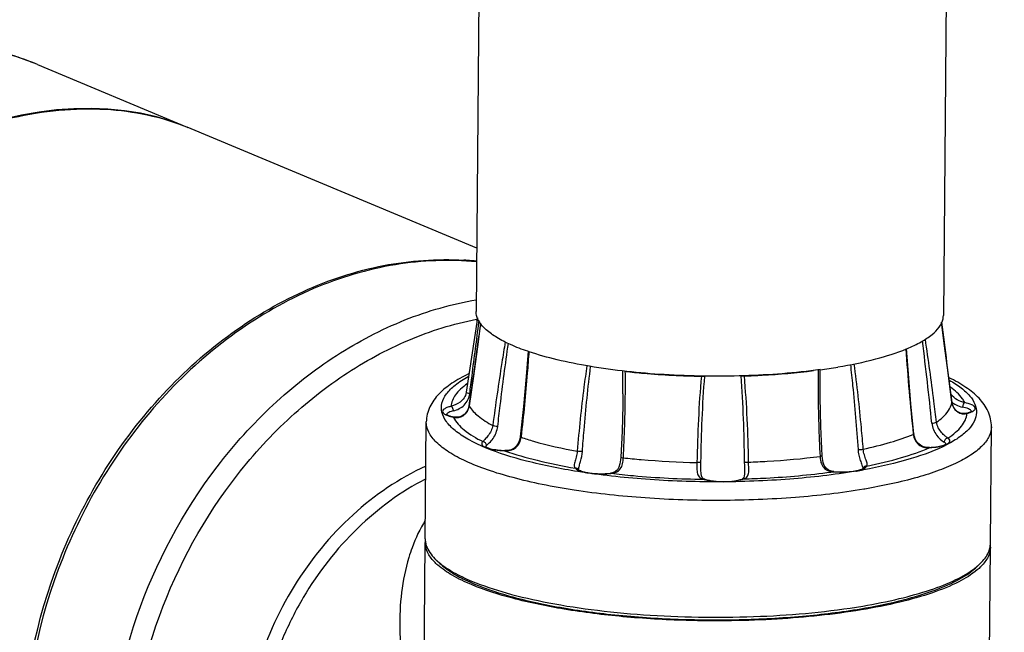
# Model space of a CAD drawing. Header units: millimetres. Extents: x 12 to 2508, y 25 to 1770.
# Tile 51 of 56: x 2192 to 2322, y 1287 to 1368. Entities that reach past the tile are written whole.
import ezdxf

# ---------------------------------------------------------------- set-up
doc = ezdxf.new("R2010")
doc.units = ezdxf.units.MM
for name, color, linetype in [('ARM2_ABL98', 7, 'Continuous'), ('COVER_M_PBL92', 7, 'Continuous'), ('FLANGE_J3_PBL108', 7, 'Continuous'), ('FLANGE_J4_PBL99', 7, 'Continuous'), ('HOLDER_M_PBL93', 7, 'Continuous'), ('HOLDER_S_PBL103', 7, 'Continuous'), ('MODULE_M_ABL91', 7, 'Continuous'), ('MODULE_S_ABL102', 7, 'Continuous'), ('new_view_8_VBL72', 7, 'Continuous'), ('PIPE2_PBL100', 7, 'Continuous')]:
    doc.layers.add(name, color=color, linetype=linetype)

# ---------------------------------------------------------------- blocks, each defined once
blk = doc.blocks.new('COVER_M_PBL92', base_point=(3020.35, 1937.25))
at = {"layer": 'COVER_M_PBL92', "color": 7}
blk.add_line((3042.96, 1989.06), (3062.82, 1980.75), dxfattribs=at)
blk.add_ellipse((3030.15, 1931.55), major_axis=(40.55, 44.19), ratio=0.660707, start_param=0.235353, end_param=3.372099, dxfattribs=at)
blk.add_open_spline([(3042.96, 1989.06), (3040.75, 1989.99), (3036.12, 1991.44), (3026.38, 1992.64), (3013.68, 1990.8), (2999.51, 1983.75), (2991.51, 1976.48), (2987.95, 1972.34)], degree=3, knots=[0, 0, 0, 0, 0.117403, 0.235789, 0.478098, 0.732691, 1, 1, 1, 1], dxfattribs=at)
at = {"layer": 'COVER_M_PBL92', "color": 2}
blk.add_open_spline([(3042.96, 1989.06), (3039.6, 1990.47), (3032.31, 1992.32), (3024.8, 1992.04), (3021.1, 1991.42)], degree=3, knots=[0, 0, 0, 0, 0.493081, 1, 1, 1, 1], dxfattribs=at)
blk = doc.blocks.new('HOLDER_M_PBL93', base_point=(3040.76, 1910.6))
at = {"layer": 'HOLDER_M_PBL93', "color": 7}
for p, q in [((3062.82, 1980.75), (3062.93, 1980.71)), ((3101.25, 1964.67), (3062.82, 1980.75))]:
    blk.add_line(p, q, dxfattribs=at)
for centre, radius, start, end in [((3097.03, 1923.58), 39.6, 84.8765, 86.3685), ((3097.06, 1923.87), 39.31, 83.8645, 84.8758)]:
    blk.add_arc(centre, radius, start, end, dxfattribs=at)
for points, knots in [([(2981.73, 1923.34), (2982.75, 1927.69), (2985.87, 1936.48), (2995.49, 1953.22), (3009.47, 1967.68), (3026.19, 1977.8), (3039.11, 1982.44), (3051.58, 1983.75), (3059.41, 1982.16), (3062.82, 1980.75)], [0, 0, 0, 0, 0.122291, 0.253252, 0.526603, 0.660631, 0.78591, 0.899046, 1, 1, 1, 1]), ([(3041, 1898.55), (3041.07, 1906.94), (3044.5, 1923.84), (3055.64, 1942.06), (3067.8, 1953.21), (3077.91, 1959.27), (3088.63, 1962.79), (3095.99, 1963.32), (3099.54, 1963.09)], [0, 0, 0, 0, 0.261606, 0.52432, 0.651308, 0.773023, 0.889029, 1, 1, 1, 1])]:
    blk.add_open_spline(points, degree=3, knots=knots, dxfattribs=at)
blk = doc.blocks.new('MODULE_M_ABL91', base_point=(3040.76, 1910.6))
at = {"layer": 'COVER_M_PBL92'}
blk.add_blockref('COVER_M_PBL92', (3020.35, 1937.25), dxfattribs=at)
at = {"layer": 'HOLDER_M_PBL93'}
blk.add_blockref('HOLDER_M_PBL93', (3040.76, 1910.6), dxfattribs=at)
blk = doc.blocks.new('FLANGE_J4_PBL99', base_point=(3131.99, 1935.41))
at = {"layer": 'FLANGE_J4_PBL99', "color": 7}
for p, q in [((3101.34, 1955.46), (3099.86, 1945.58)), ((3101.34, 1955.46), (3101.25, 1954.92)), ((3146.82, 1948.24), (3146.82, 1948.45)), ((3099.86, 1945.58), (3099.85, 1945.52)), ((3099.85, 1945.52), (3099.85, 1945.52)), ((3120.65, 1945.36), (3120.65, 1945.35)), ((3164.17, 1945.34), (3164.16, 1945.36)), ((3164.17, 1945.34), (3164.17, 1945.34)), ((3094.42, 1926.12), (3094.56, 1941.62)), ((3098.23, 1942.28), (3098.23, 1942.28)), ((3166.19, 1942.77), (3166.19, 1942.77)), ((3169.42, 1925.47), (3169.55, 1940.98)), ((3114.73, 1935.31), (3114.73, 1935.32)), ((3130.99, 1935.55), (3130.99, 1935.55)), ((3119, 1934.82), (3119, 1934.82)), ((3131.52, 1934.02), (3131.52, 1934.02)), ((3136.79, 1934.92), (3136.79, 1934.92)), ((3148.63, 1935.04), (3148.63, 1935.04)), ((3096.37, 1922.84), (3095.89, 1923.28)), ((3167.42, 1922.23), (3167.9, 1922.67))]:
    blk.add_line(p, q, dxfattribs=at)
at = {"layer": 'FLANGE_J4_PBL99', "color": 2}
for p, q in [((3101.54, 1954.88), (3101.57, 1955.07)), ((3146.82, 1948.45), (3146.83, 1948.58)), ((3164.31, 1944.22), (3164.31, 1944.21)), ((3100.24, 1943.76), (3100.25, 1943.74)), ((3100.25, 1943.74), (3100.25, 1943.76)), ((3098.13, 1942.27), (3098.23, 1942.28)), ((3166.19, 1942.77), (3166.31, 1942.77)), ((3107.14, 1939.65), (3107.14, 1939.59)), ((3107.14, 1939.65), (3107.14, 1939.59)), ((3159.19, 1940.03), (3159.19, 1939.97)), ((3159.19, 1940.03), (3159.19, 1939.97)), ((3104.96, 1937.81), (3104.98, 1937.83)), ((3161.35, 1938.24), (3161.38, 1938.22)), ((3161.36, 1938.22), (3161.38, 1938.22)), ((3161.36, 1938.22), (3161.38, 1938.22)), ((3151.54, 1935.08), (3151.65, 1935.1)), ((3152.54, 1935.28), (3152.51, 1935.27)), ((3152.57, 1935.27), (3152.54, 1935.26)), ((3119.06, 1934.81), (3119, 1934.82)), ((3131.52, 1934.02), (3131.38, 1934.02)), ((3148.25, 1934.98), (3148.36, 1934.99)), ((3148.63, 1935.04), (3148.59, 1935.02)), ((3152.74, 1932.72), (3152.62, 1932.7))]:
    blk.add_line(p, q, dxfattribs=at)
at = {"layer": 'FLANGE_J4_PBL99', "color": 7}
for points in [[(3101.77, 1954.72), (3101.35, 1951.59), (3100.81, 1947.72), (3100.24, 1943.76)], [(3164.31, 1944.22), (3163.8, 1948.15), (3163.3, 1952.02), (3162.94, 1954.86)], [(3108.06, 1951), (3107.81, 1947.65), (3107.45, 1943.67), (3107.02, 1939.66)], [(3159.27, 1940.03), (3158.88, 1944.01), (3158.53, 1948.01), (3158.28, 1951.36)], [(3147.08, 1937.13), (3146.92, 1941.03), (3146.83, 1944.87), (3146.82, 1948.24)], [(3120.65, 1945.35), (3120.63, 1943.83), (3120.54, 1940.39), (3120.38, 1936.95)], [(3166.19, 1942.77), (3165.87, 1942.73), (3165.43, 1942.8), (3165.02, 1943), (3164.67, 1943.35), (3164.4, 1943.83), (3164.31, 1944.22)], [(3100.24, 1943.76), (3100.18, 1943.46), (3099.97, 1943.02), (3099.68, 1942.67), (3099.33, 1942.42), (3098.94, 1942.28), (3098.53, 1942.24), (3098.23, 1942.28)], [(3107.02, 1939.66), (3106.97, 1939.35), (3106.8, 1938.87), (3106.55, 1938.46), (3106.21, 1938.15), (3105.81, 1937.94), (3105.35, 1937.84), (3104.98, 1937.83)], [(3161.35, 1938.24), (3161, 1938.25), (3160.52, 1938.34), (3160.12, 1938.53), (3159.77, 1938.83), (3159.5, 1939.24), (3159.33, 1939.71), (3159.27, 1940.03)], [(3120.38, 1936.95), (3120.35, 1936.59), (3120.26, 1936.06), (3120.13, 1935.62), (3119.94, 1935.29), (3119.66, 1935.03), (3119.29, 1934.88), (3119, 1934.82)], [(3148.63, 1935.04), (3148.32, 1935.09), (3147.92, 1935.24), (3147.61, 1935.49), (3147.38, 1935.83), (3147.22, 1936.26), (3147.12, 1936.77), (3147.08, 1937.13)], [(3131.52, 1934.02), (3131.36, 1934.08), (3131.19, 1934.23), (3131.09, 1934.45), (3131.02, 1934.77), (3131, 1935.23), (3130.99, 1935.55)], [(3136.79, 1934.92), (3136.79, 1934.75), (3136.75, 1934.43), (3136.69, 1934.23), (3136.58, 1934.1), (3136.46, 1934.04)]]:
    blk.add_lwpolyline(points, dxfattribs=at)
at = {"layer": 'FLANGE_J4_PBL99', "color": 2}
for centre, radius, start, end in [((2250.29, 2067.93), 858.99, 351.68881, 352.42575), ((5354.08, 2231.34), 2208.52, 187.19171, 187.47025), ((2712.65, 1895.81), 451.31, 5.8051, 7.2024), ((3441.76, 1970.3), 284.2, 183.8296, 186.1162), ((2948.63, 1946.88), 172.03, 359.4925, 0.5011), ((3157.93, 1937.66), 10.57, 54.1944, 54.4663), ((3165.95, 1946.08), 2.45, 227.6662, 229.8137), ((3165.99, 1946.14), 2.52, 229.8365, 235.7804), ((3165.96, 1945.18), 2.42, 291.4393, 294.1081), ((3166.64, 1942.94), 0.279, 23.8073, 26.1956), ((3166.65, 1942.94), 0.265, 21.6977, 23.8042), ((3166.66, 1942.95), 0.257, 20.4318, 21.6926), ((3098.09, 1944.48), 2.13, 243.7545, 245.38), ((3097.48, 1942.52), 0.258, 156.4753, 158.9088), ((3101.2, 1943.8), 3.43, 206.4899, 207.2401), ((3098.59, 1944.09), 1.88, 255.8308, 258.5854), ((3098.58, 1944.04), 1.83, 258.5774, 263.4173), ((3165.88, 1944.19), 1.49, 278.0552, 286.6485), ((3163.83, 1942.96), 2.49, 354.9997, 355.6757), ((3113.03, 1963.67), 27.58, 247.1409, 247.3852), ((3161.13, 1941.05), 2.84, 268.8007, 274.3009), ((3161.12, 1941.31), 3.09, 274.2323, 274.7692), ((3115.48, 1936.83), 1.78, 240.9894, 243.5301), ((3138.66, 2011.58), 77.57, 279.646, 280.313), ((3151.63, 1937.45), 2.25, 293.0657, 294.4276), ((3151.71, 1937.27), 2.05, 294.4343, 295.3736), ((3117.96, 1944.59), 9.85, 276.0908, 276.4197), ((3132.74, 1938.53), 4.72, 253.1729, 254.7288), ((3135.47, 1937.3), 3.45, 287.2813, 289.9498), ((3136.29, 2022.75), 88.59, 277.8321, 277.9812), ((3148.77, 1938.09), 3.07, 263.0394, 266.5342), ((3149.62, 1946.03), 11.05, 264.665, 264.8746)]:
    blk.add_arc(centre, radius, start, end, dxfattribs=at)
at = {"layer": 'FLANGE_J4_PBL99', "color": 7}
for centre, radius, start, end in [((3097.18, 1926.09), 2.76, 179.5514, 189.4839), ((3097.28, 1926.11), 2.86, 189.4642, 191.9054), ((3166.52, 1925.53), 2.9, 344.5146, 349.5802), ((3166.66, 1925.5), 2.76, 349.5791, 359.4651), ((3101.68, 1929.45), 8.45, 226.806, 230.5711), ((3102.31, 1930.2), 9.43, 230.5129, 231.0318), ((3161.41, 1929.94), 9.75, 307.3316, 307.9375)]:
    blk.add_arc(centre, radius, start, end, dxfattribs=at)
at = {"layer": 'FLANGE_J4_PBL99', "color": 2}
for points, knots in [([(3100.32, 1945.37), (3100.43, 1946.17), (3100.83, 1949.34), (3101.24, 1952.51), (3101.54, 1954.89)], [0, 0, 0, 0, 0.251399, 1, 1, 1, 1]), ([(3105.04, 1952.25), (3104.88, 1951.34), (3104.28, 1947.65), (3103.75, 1943.95), (3103.38, 1941.16)], [0, 0, 0, 0, 0.24854, 1, 1, 1, 1]), ([(3162.28, 1941.59), (3162.16, 1942.52), (3161.71, 1946.19), (3161.2, 1949.86), (3160.79, 1952.6)], [0, 0, 0, 0, 0.251492, 1, 1, 1, 1]), ([(3104.04, 1941.03), (3104.15, 1941.96), (3104.58, 1945.63), (3105.06, 1949.31), (3105.46, 1952.05)], [0, 0, 0, 0, 0.251136, 1, 1, 1, 1]), ([(3108.17, 1950.96), (3108.11, 1950.01), (3107.83, 1946.24), (3107.46, 1942.47), (3107.14, 1939.65)], [0, 0, 0, 0, 0.250812, 1, 1, 1, 1]), ([(3115.87, 1949.07), (3115.73, 1948.13), (3115.21, 1944.36), (3114.82, 1940.58), (3114.59, 1937.74)], [0, 0, 0, 0, 0.249382, 1, 1, 1, 1]), ([(3115.27, 1937.71), (3115.34, 1938.65), (3115.64, 1942.42), (3116.02, 1946.19), (3116.37, 1949)], [0, 0, 0, 0, 0.25054, 1, 1, 1, 1]), ([(3120.71, 1936.86), (3120.86, 1939.72), (3120.99, 1943.55), (3120.98, 1947.38), (3120.97, 1948.34)], [0, 0, 0, 0, 0.749661, 1, 1, 1, 1]), ([(3146.56, 1948.52), (3146.55, 1947.57), (3146.54, 1943.74), (3146.66, 1939.92), (3146.81, 1937.05)], [0, 0, 0, 0, 0.250437, 1, 1, 1, 1]), ([(3150.84, 1949.24), (3150.94, 1948.31), (3151.35, 1944.56), (3151.66, 1940.8), (3151.85, 1937.98)], [0, 0, 0, 0, 0.249288, 1, 1, 1, 1]), ([(3152.54, 1938.02), (3152.47, 1938.97), (3152.14, 1942.74), (3151.73, 1946.51), (3151.34, 1949.33)], [0, 0, 0, 0, 0.250747, 1, 1, 1, 1]), ([(3102.32, 1938.25), (3101.55, 1938.58), (3100.18, 1939.23), (3098.44, 1940.36), (3097.22, 1941.55), (3096.55, 1942.83), (3096.55, 1944.2), (3097.23, 1945.47), (3098.46, 1946.65), (3099.51, 1947.31), (3100.11, 1947.64)], [0, 0, 0, 0, 0.179663, 0.328564, 0.448671, 0.546387, 0.635042, 0.732355, 0.851827, 1, 1, 1, 1]), ([(3163.96, 1947.17), (3164.51, 1946.86), (3165.49, 1946.25), (3166.67, 1945.18), (3167.42, 1944.05), (3167.66, 1942.86), (3167.34, 1941.67), (3166.53, 1940.57), (3165.28, 1939.53), (3164.26, 1938.93), (3163.69, 1938.63)], [0, 0, 0, 0, 0.159938, 0.292002, 0.400706, 0.495614, 0.591346, 0.702159, 0.837011, 1, 1, 1, 1]), ([(3099.98, 1946.7), (3099.67, 1946.48), (3099.11, 1946.02), (3098.26, 1945.09), (3097.87, 1944.23), (3097.83, 1943.69)], [0, 0, 0, 0, 0.303343, 0.565921, 1, 1, 1, 1]), ([(3100.32, 1945.37), (3100.23, 1945.39), (3100.08, 1945.43), (3099.92, 1945.49), (3099.88, 1945.54)], [0, 0, 0, 0, 0.606292, 1, 1, 1, 1]), ([(3166.01, 1944.19), (3165.92, 1944.37), (3165.43, 1945.17), (3164.71, 1945.8), (3164.11, 1946.22)], [0, 0, 0, 0, 0.216247, 1, 1, 1, 1]), ([(3099.85, 1945.52), (3099.81, 1945.27), (3099.61, 1944.79), (3098.93, 1944.1), (3098.26, 1943.82), (3097.83, 1943.69)], [0, 0, 0, 0, 0.260776, 0.529002, 1, 1, 1, 1]), ([(3098.17, 1943.1), (3098.69, 1943.23), (3099.47, 1943.62), (3100.12, 1944.54), (3100.29, 1945.09), (3100.32, 1945.37)], [0, 0, 0, 0, 0.485544, 0.745458, 1, 1, 1, 1]), ([(3166.01, 1944.19), (3165.67, 1944.27), (3164.97, 1944.51), (3164.37, 1945.01), (3164.17, 1945.34)], [0, 0, 0, 0, 0.476112, 1, 1, 1, 1]), ([(3097.83, 1943.69), (3097.65, 1943.64), (3097.34, 1943.55), (3096.96, 1943.37), (3096.72, 1943.16), (3096.72, 1942.96), (3096.75, 1942.9)], [0, 0, 0, 0, 0.377275, 0.659838, 0.850938, 1, 1, 1, 1]), ([(3098.17, 1943.1), (3097.95, 1943.05), (3097.62, 1942.96), (3097.29, 1942.75), (3097.24, 1942.62)], [0, 0, 0, 0, 0.624024, 1, 1, 1, 1]), ([(3098.17, 1943.1), (3098.17, 1943.17), (3098.14, 1943.39), (3097.99, 1943.64), (3097.83, 1943.69)], [0, 0, 0, 0, 0.279548, 1, 1, 1, 1]), ([(3098.37, 1942.22), (3098.57, 1942.2), (3099.01, 1942.22), (3099.82, 1942.62), (3100.18, 1943.29), (3100.25, 1943.74)], [0, 0, 0, 0, 0.23134, 0.484017, 1, 1, 1, 1]), ([(3100.25, 1943.74), (3100.56, 1943.23), (3101.54, 1942.24), (3102.7, 1941.52), (3103.38, 1941.16)], [0, 0, 0, 0, 0.435449, 1, 1, 1, 1]), ([(3162.28, 1941.59), (3162.55, 1941.79), (3163.43, 1942.47), (3164.17, 1943.44), (3164.31, 1944.21)], [0, 0, 0, 0, 0.302529, 1, 1, 1, 1]), ([(3164.31, 1944.21), (3164.37, 1943.76), (3164.72, 1943.11), (3165.49, 1942.72), (3165.91, 1942.69), (3166.09, 1942.72)], [0, 0, 0, 0, 0.527094, 0.777938, 1, 1, 1, 1]), ([(3164.58, 1944.06), (3164.67, 1944), (3165.02, 1943.79), (3165.42, 1943.66), (3165.71, 1943.6)], [0, 0, 0, 0, 0.265316, 1, 1, 1, 1]), ([(3166.01, 1944.19), (3165.92, 1944.15), (3165.77, 1943.95), (3165.72, 1943.73), (3165.71, 1943.6)], [0, 0, 0, 0, 0.440029, 1, 1, 1, 1]), ([(3166.89, 1943.06), (3166.86, 1943.12), (3166.74, 1943.24), (3166.35, 1943.45), (3165.98, 1943.54), (3165.71, 1943.6)], [0, 0, 0, 0, 0.156327, 0.374621, 1, 1, 1, 1]), ([(3167.39, 1943.56), (3167.35, 1943.63), (3167.21, 1943.77), (3166.76, 1944.01), (3166.33, 1944.12), (3166.01, 1944.19)], [0, 0, 0, 0, 0.156328, 0.374623, 1, 1, 1, 1]), ([(3166.31, 1942.77), (3166.36, 1942.78), (3166.54, 1942.82), (3166.72, 1942.88), (3166.84, 1942.93)], [0, 0, 0, 0, 0.271579, 1, 1, 1, 1]), ([(3166.95, 1942.97), (3167.03, 1943.01), (3167.18, 1943.09), (3167.35, 1943.23), (3167.43, 1943.4), (3167.41, 1943.51), (3167.39, 1943.56)], [0, 0, 0, 0, 0.344502, 0.607898, 0.810042, 1, 1, 1, 1]), ([(3152.62, 1932.7), (3149.61, 1932.19), (3143.29, 1931.46), (3133.59, 1931.09), (3123.79, 1931.4), (3115.88, 1932.24), (3110.05, 1933.27), (3106.2, 1934.16), (3102.81, 1935.17), (3099.94, 1936.29), (3097.64, 1937.49), (3095.94, 1938.77), (3094.83, 1940.13), (3094.55, 1941.16), (3094.56, 1941.62)], [0, 0, 0, 0, 0.14936, 0.311277, 0.475005, 0.629633, 0.700345, 0.765129, 0.823039, 0.873343, 0.915618, 0.949926, 0.977205, 1, 1, 1, 1]), ([(3096.75, 1942.9), (3096.77, 1942.87), (3096.87, 1942.73), (3097.03, 1942.63), (3097.15, 1942.57)], [0, 0, 0, 0, 0.195982, 1, 1, 1, 1]), ([(3097.21, 1942.55), (3097.27, 1942.52), (3097.57, 1942.4), (3097.88, 1942.32), (3098.13, 1942.27)], [0, 0, 0, 0, 0.213932, 1, 1, 1, 1]), ([(3098.15, 1942.23), (3098.48, 1941.58), (3099.71, 1940.31), (3101.19, 1939.46), (3102.07, 1939.02)], [0, 0, 0, 0, 0.424673, 1, 1, 1, 1]), ([(3163.75, 1939.47), (3164.12, 1939.71), (3164.78, 1940.19), (3165.59, 1941), (3166.12, 1941.85), (3166.28, 1942.45), (3166.31, 1942.74)], [0, 0, 0, 0, 0.307694, 0.570998, 0.797362, 1, 1, 1, 1]), ([(3103.38, 1941.16), (3103.31, 1940.65), (3102.95, 1939.98), (3102.39, 1939.36), (3102.15, 1939.12), (3102.07, 1939.02)], [0, 0, 0, 0, 0.605956, 0.851359, 1, 1, 1, 1]), ([(3102.54, 1938.49), (3102.67, 1938.6), (3103, 1938.88), (3103.64, 1939.65), (3103.97, 1940.46), (3104.04, 1941.03)], [0, 0, 0, 0, 0.169398, 0.426257, 1, 1, 1, 1]), ([(3104.04, 1941.03), (3103.91, 1941.03), (3103.69, 1941.06), (3103.47, 1941.11), (3103.38, 1941.16)], [0, 0, 0, 0, 0.556992, 1, 1, 1, 1]), ([(3169.55, 1940.98), (3169.55, 1940.56), (3169.31, 1939.63), (3168.37, 1938.4), (3166.92, 1937.24), (3164.96, 1936.15), (3162.52, 1935.13), (3158.43, 1933.82), (3155.09, 1933.12), (3152.74, 1932.72)], [0, 0, 0, 0, 0.064585, 0.140049, 0.233053, 0.346449, 0.480867, 0.635664, 1, 1, 1, 1]), ([(3161.64, 1941.45), (3161.77, 1941.46), (3161.98, 1941.49), (3162.2, 1941.54), (3162.28, 1941.59)], [0, 0, 0, 0, 0.581101, 1, 1, 1, 1]), ([(3161.64, 1941.45), (3161.7, 1940.88), (3162.12, 1939.88), (3162.9, 1939.18), (3163.29, 1938.94)], [0, 0, 0, 0, 0.557972, 1, 1, 1, 1]), ([(3163.75, 1939.47), (3163.64, 1939.57), (3163.35, 1939.79), (3162.72, 1940.39), (3162.34, 1941.08), (3162.28, 1941.59)], [0, 0, 0, 0, 0.164555, 0.414728, 1, 1, 1, 1]), ([(3102.07, 1939.02), (3102.01, 1938.97), (3101.91, 1938.87), (3101.91, 1938.63), (3102.08, 1938.44), (3102.24, 1938.35), (3102.33, 1938.3)], [0, 0, 0, 0, 0.237894, 0.430614, 0.667411, 1, 1, 1, 1]), ([(3102.54, 1938.49), (3102.54, 1938.62), (3102.44, 1938.88), (3102.2, 1939.01), (3102.07, 1939.02)], [0, 0, 0, 0, 0.500892, 1, 1, 1, 1]), ([(3104.96, 1937.81), (3105.22, 1937.79), (3105.75, 1937.82), (3106.49, 1938.16), (3106.97, 1938.81), (3107.11, 1939.33), (3107.14, 1939.59)], [0, 0, 0, 0, 0.249969, 0.499898, 0.749467, 1, 1, 1, 1]), ([(3107.02, 1939.66), (3107.02, 1939.65), (3107.07, 1939.61), (3107.11, 1939.6), (3107.14, 1939.59)], [0, 0, 0, 0, 0.321742, 1, 1, 1, 1]), ([(3107.14, 1939.59), (3107.69, 1939.4), (3110.13, 1938.65), (3112.64, 1938.09), (3114.59, 1937.74)], [0, 0, 0, 0, 0.226769, 1, 1, 1, 1]), ([(3152.54, 1938.02), (3153.76, 1938.28), (3156.01, 1938.83), (3158.2, 1939.57), (3159.19, 1939.97)], [0, 0, 0, 0, 0.537152, 1, 1, 1, 1]), ([(3159.27, 1940.03), (3159.27, 1940.03), (3159.26, 1939.99), (3159.22, 1939.98), (3159.19, 1939.97)], [0, 0, 0, 0, 0.146544, 1, 1, 1, 1]), ([(3159.19, 1939.97), (3159.24, 1939.51), (3159.54, 1938.79), (3160.37, 1938.29), (3160.84, 1938.22), (3161.07, 1938.22)], [0, 0, 0, 0, 0.497032, 0.749673, 1, 1, 1, 1]), ([(3163.75, 1939.47), (3163.63, 1939.46), (3163.39, 1939.32), (3163.29, 1939.07), (3163.29, 1938.94)], [0, 0, 0, 0, 0.492128, 1, 1, 1, 1]), ([(3163.79, 1938.75), (3163.86, 1938.8), (3163.99, 1938.89), (3164.11, 1939.21), (3163.88, 1939.39), (3163.75, 1939.47)], [0, 0, 0, 0, 0.285317, 0.494458, 1, 1, 1, 1]), ([(3102.33, 1938.3), (3102.35, 1938.29), (3102.45, 1938.25), (3102.54, 1938.21), (3102.62, 1938.18)], [0, 0, 0, 0, 0.232943, 1, 1, 1, 1]), ([(3102.54, 1938.49), (3102.53, 1938.48), (3102.48, 1938.44), (3102.44, 1938.38), (3102.42, 1938.34)], [0, 0, 0, 0, 0.283244, 1, 1, 1, 1]), ([(3114.66, 1935.04), (3112.37, 1935.41), (3108.23, 1936.22), (3104.18, 1937.48), (3102.42, 1938.21)], [0, 0, 0, 0, 0.548266, 1, 1, 1, 1]), ([(3102.62, 1938.18), (3102.95, 1938.06), (3103.73, 1937.9), (3104.53, 1937.83), (3104.96, 1937.81)], [0, 0, 0, 0, 0.448415, 1, 1, 1, 1]), ([(3104.96, 1937.81), (3106.37, 1937.31), (3109.48, 1936.41), (3112.64, 1935.77), (3114.35, 1935.48)], [0, 0, 0, 0, 0.463965, 1, 1, 1, 1]), ([(3114.59, 1937.74), (3114.56, 1937.48), (3114.47, 1936.98), (3114.29, 1936.41), (3114.2, 1936.02), (3114.19, 1935.79), (3114.23, 1935.6), (3114.31, 1935.52), (3114.35, 1935.48)], [0, 0, 0, 0, 0.335461, 0.641052, 0.762706, 0.857794, 0.932287, 1, 1, 1, 1]), ([(3115.27, 1937.71), (3115.17, 1937.69), (3114.94, 1937.7), (3114.71, 1937.72), (3114.59, 1937.74)], [0, 0, 0, 0, 0.454745, 1, 1, 1, 1]), ([(3114.77, 1935.35), (3114.79, 1935.5), (3114.88, 1935.85), (3115.1, 1936.62), (3115.24, 1937.26), (3115.27, 1937.71)], [0, 0, 0, 0, 0.19328, 0.444738, 1, 1, 1, 1]), ([(3151.85, 1937.98), (3151.96, 1937.96), (3152.19, 1937.97), (3152.42, 1937.99), (3152.54, 1938.02)], [0, 0, 0, 0, 0.478287, 1, 1, 1, 1]), ([(3151.85, 1937.98), (3151.86, 1937.72), (3151.94, 1937.23), (3152.14, 1936.54), (3152.35, 1935.96), (3152.49, 1935.61), (3152.51, 1935.47)], [0, 0, 0, 0, 0.289979, 0.575857, 0.827341, 1, 1, 1, 1]), ([(3153, 1935.77), (3153.06, 1935.84), (3153.08, 1936.04), (3153.01, 1936.3), (3152.88, 1936.7), (3152.67, 1937.26), (3152.56, 1937.76), (3152.54, 1938.02)], [0, 0, 0, 0, 0.127704, 0.225255, 0.350959, 0.662635, 1, 1, 1, 1]), ([(3163.69, 1938.63), (3162.17, 1937.84), (3158.5, 1936.51), (3154.71, 1935.65), (3152.57, 1935.27)], [0, 0, 0, 0, 0.440723, 1, 1, 1, 1]), ([(3153, 1935.77), (3154.55, 1936.08), (3157.38, 1936.74), (3160.14, 1937.69), (3161.36, 1938.22)], [0, 0, 0, 0, 0.544012, 1, 1, 1, 1]), ([(3161.38, 1938.22), (3161.75, 1938.24), (3162.43, 1938.31), (3163.1, 1938.46), (3163.39, 1938.56)], [0, 0, 0, 0, 0.553551, 1, 1, 1, 1]), ([(3163.47, 1938.79), (3163.46, 1938.8), (3163.41, 1938.86), (3163.34, 1938.91), (3163.29, 1938.94)], [0, 0, 0, 0, 0.21934, 1, 1, 1, 1]), ([(3163.39, 1938.56), (3163.43, 1938.58), (3163.57, 1938.63), (3163.7, 1938.69), (3163.79, 1938.75)], [0, 0, 0, 0, 0.280603, 1, 1, 1, 1]), ([(3119.06, 1934.81), (3119.3, 1934.82), (3119.78, 1934.91), (3120.37, 1935.38), (3120.64, 1936.09), (3120.69, 1936.6), (3120.71, 1936.86)], [0, 0, 0, 0, 0.247169, 0.482258, 0.732903, 1, 1, 1, 1]), ([(3120.38, 1936.95), (3120.38, 1936.94), (3120.42, 1936.91), (3120.52, 1936.89), (3120.63, 1936.87), (3120.71, 1936.86)], [0, 0, 0, 0, 0.092985, 0.297919, 1, 1, 1, 1]), ([(3120.71, 1936.86), (3121.5, 1936.77), (3124.75, 1936.46), (3128.01, 1936.29), (3130.48, 1936.24)], [0, 0, 0, 0, 0.24378, 1, 1, 1, 1]), ([(3137.33, 1936.29), (3138.15, 1936.32), (3141.31, 1936.46), (3144.48, 1936.75), (3146.81, 1937.05)], [0, 0, 0, 0, 0.258249, 1, 1, 1, 1]), ([(3147.08, 1937.13), (3147.08, 1937.12), (3147.05, 1937.1), (3146.97, 1937.08), (3146.88, 1937.06), (3146.81, 1937.05)], [0, 0, 0, 0, 0.09657, 0.298881, 1, 1, 1, 1]), ([(3146.81, 1937.05), (3146.82, 1936.84), (3146.87, 1936.41), (3147.08, 1935.81), (3147.49, 1935.33), (3147.87, 1935.16), (3148.06, 1935.11)], [0, 0, 0, 0, 0.261574, 0.515361, 0.756783, 1, 1, 1, 1]), ([(3114.35, 1935.48), (3114.36, 1935.46), (3114.44, 1935.38), (3114.54, 1935.32), (3114.62, 1935.27)], [0, 0, 0, 0, 0.213773, 1, 1, 1, 1]), ([(3151.54, 1935.08), (3148.64, 1934.6), (3142.56, 1933.9), (3133.24, 1933.56), (3123.83, 1933.88), (3117.64, 1934.57), (3114.66, 1935.04)], [0, 0, 0, 0, 0.23767, 0.49535, 0.755411, 1, 1, 1, 1]), ([(3114.69, 1935.24), (3114.91, 1935.12), (3115.47, 1934.95), (3116.05, 1934.86), (3116.37, 1934.82)], [0, 0, 0, 0, 0.433458, 1, 1, 1, 1]), ([(3130.48, 1936.24), (3130.48, 1935.97), (3130.46, 1935.48), (3130.5, 1934.87), (3130.66, 1934.47), (3130.92, 1934.18), (3131.19, 1934.06), (3131.38, 1934.02)], [0, 0, 0, 0, 0.297474, 0.564808, 0.678823, 0.78422, 1, 1, 1, 1]), ([(3131.01, 1936.29), (3131, 1936.27), (3130.93, 1936.26), (3130.83, 1936.24), (3130.67, 1936.23), (3130.55, 1936.23), (3130.48, 1936.24)], [0, 0, 0, 0, 0.103742, 0.325848, 0.639671, 1, 1, 1, 1]), ([(3136.64, 1934.06), (3136.81, 1934.1), (3137.15, 1934.27), (3137.37, 1934.85), (3137.36, 1935.53), (3137.33, 1936.02), (3137.33, 1936.29)], [0, 0, 0, 0, 0.201307, 0.414866, 0.691094, 1, 1, 1, 1]), ([(3136.75, 1936.33), (3136.76, 1936.21), (3136.77, 1935.74), (3136.79, 1935.27), (3136.79, 1934.92)], [0, 0, 0, 0, 0.252961, 1, 1, 1, 1]), ([(3136.75, 1936.33), (3136.77, 1936.32), (3136.85, 1936.31), (3137.03, 1936.28), (3137.2, 1936.28), (3137.33, 1936.29)], [0, 0, 0, 0, 0.128276, 0.360604, 1, 1, 1, 1]), ([(3148.63, 1935.02), (3149.16, 1934.97), (3150.19, 1934.95), (3151.21, 1935.05), (3151.69, 1935.14)], [0, 0, 0, 0, 0.520618, 1, 1, 1, 1]), ([(3151.69, 1935.14), (3151.77, 1935.16), (3152.05, 1935.22), (3152.32, 1935.3), (3152.51, 1935.38)], [0, 0, 0, 0, 0.28117, 1, 1, 1, 1]), ([(3153, 1935.77), (3152.9, 1935.77), (3152.7, 1935.72), (3152.56, 1935.55), (3152.53, 1935.46)], [0, 0, 0, 0, 0.505803, 1, 1, 1, 1]), ([(3152.59, 1935.42), (3152.64, 1935.44), (3152.8, 1935.53), (3152.95, 1935.65), (3153, 1935.77)], [0, 0, 0, 0, 0.317409, 1, 1, 1, 1]), ([(3116.37, 1934.82), (3116.59, 1934.79), (3117.46, 1934.72), (3118.34, 1934.73), (3119, 1934.8)], [0, 0, 0, 0, 0.246095, 1, 1, 1, 1]), ([(3119.06, 1934.81), (3120.05, 1934.69), (3124.14, 1934.26), (3128.26, 1934.06), (3131.38, 1934.02)], [0, 0, 0, 0, 0.242449, 1, 1, 1, 1]), ([(3131.5, 1933.98), (3131.93, 1933.87), (3132.87, 1933.72), (3133.82, 1933.69), (3134.33, 1933.7)], [0, 0, 0, 0, 0.464745, 1, 1, 1, 1]), ([(3134.33, 1933.7), (3134.73, 1933.72), (3135.46, 1933.77), (3136.17, 1933.91), (3136.49, 1934.01)], [0, 0, 0, 0, 0.546625, 1, 1, 1, 1]), ([(3136.64, 1934.06), (3137.65, 1934.09), (3141.52, 1934.24), (3145.4, 1934.59), (3148.25, 1934.98)], [0, 0, 0, 0, 0.259197, 1, 1, 1, 1])]:
    blk.add_open_spline(points, degree=3, knots=knots, dxfattribs=at)
at = {"layer": 'FLANGE_J4_PBL99', "color": 7}
for points, knots in [([(3120.97, 1948.34), (3121.78, 1948.24), (3125.14, 1947.91), (3128.51, 1947.74), (3131.06, 1947.69)], [0, 0, 0, 0, 0.243184, 1, 1, 1, 1]), ([(3136.77, 1947.73), (3137.56, 1947.76), (3140.62, 1947.89), (3143.67, 1948.15), (3145.93, 1948.44)], [0, 0, 0, 0, 0.257977, 1, 1, 1, 1]), ([(3100.15, 1947.99), (3099.39, 1947.62), (3098, 1946.86), (3096.2, 1945.44), (3094.91, 1943.7), (3094.56, 1942.31), (3094.56, 1941.62)], [0, 0, 0, 0, 0.283145, 0.534031, 0.768217, 1, 1, 1, 1]), ([(3131.06, 1947.69), (3131.09, 1947.69), (3131.19, 1947.69), (3131.29, 1947.69), (3131.37, 1947.7)], [0, 0, 0, 0, 0.263506, 1, 1, 1, 1]), ([(3136.39, 1947.75), (3136.42, 1947.75), (3136.54, 1947.73), (3136.67, 1947.73), (3136.77, 1947.73)], [0, 0, 0, 0, 0.227668, 1, 1, 1, 1]), ([(3169.55, 1940.98), (3169.56, 1941.68), (3169.23, 1943.09), (3167.94, 1944.87), (3166.12, 1946.33), (3164.71, 1947.12), (3163.94, 1947.5)], [0, 0, 0, 0, 0.231094, 0.464851, 0.715891, 1, 1, 1, 1]), ([(3166.19, 1942.77), (3166.34, 1942.81), (3166.59, 1942.88), (3166.82, 1942.98), (3166.9, 1943.04)], [0, 0, 0, 0, 0.612532, 1, 1, 1, 1]), ([(3166.9, 1943.04), (3166.91, 1943.04), (3166.92, 1943.05), (3166.94, 1943.06), (3166.95, 1943.07)], [0, 0, 0, 0, 0.383813, 1, 1, 1, 1]), ([(3097.2, 1942.64), (3097.19, 1942.64), (3097.18, 1942.67), (3097.24, 1942.6), (3097.3, 1942.58), (3097.43, 1942.51), (3097.58, 1942.45), (3097.85, 1942.36), (3098.07, 1942.31), (3098.23, 1942.28)], [0, 0, 0, 0, 0.014878, 0.049502, 0.130548, 0.249844, 0.400284, 0.577755, 1, 1, 1, 1]), ([(3102.38, 1938.37), (3102.38, 1938.37), (3102.37, 1938.39), (3102.41, 1938.34), (3102.45, 1938.33), (3102.54, 1938.27), (3102.64, 1938.22), (3102.83, 1938.15), (3103.12, 1938.06), (3103.52, 1937.98), (3103.97, 1937.91), (3104.46, 1937.85), (3104.8, 1937.84), (3104.98, 1937.83)], [0, 0, 0, 0, 0.004699, 0.014174, 0.037009, 0.071826, 0.116558, 0.169761, 0.298106, 0.450638, 0.621863, 0.806821, 1, 1, 1, 1]), ([(3161.35, 1938.24), (3161.62, 1938.26), (3162.12, 1938.3), (3162.79, 1938.41), (3163.26, 1938.56), (3163.51, 1938.67), (3163.57, 1938.73)], [0, 0, 0, 0, 0.353364, 0.658196, 0.88676, 1, 1, 1, 1]), ([(3114.73, 1935.32), (3114.76, 1935.28), (3114.91, 1935.2), (3115.2, 1935.07), (3115.67, 1934.95), (3116.49, 1934.81), (3117.61, 1934.73), (3118.54, 1934.77), (3119, 1934.82)], [0, 0, 0, 0, 0.031003, 0.111019, 0.224665, 0.362771, 0.680182, 1, 1, 1, 1]), ([(3148.63, 1935.04), (3149.02, 1935), (3149.8, 1934.97), (3150.9, 1935.03), (3151.79, 1935.18), (3152.3, 1935.34), (3152.47, 1935.44)], [0, 0, 0, 0, 0.301367, 0.595983, 0.843376, 1, 1, 1, 1]), ([(3152.47, 1935.44), (3152.49, 1935.46), (3152.51, 1935.46), (3152.56, 1935.51), (3152.53, 1935.48), (3152.53, 1935.46)], [0, 0, 0, 0, 0.472173, 0.701977, 1, 1, 1, 1]), ([(3131.52, 1934.02), (3131.89, 1933.9), (3132.74, 1933.76), (3134.06, 1933.69), (3135.33, 1933.77), (3136.14, 1933.93), (3136.47, 1934.05)], [0, 0, 0, 0, 0.233051, 0.514795, 0.789157, 1, 1, 1, 1]), ([(3094.48, 1925.52), (3094.52, 1925.33), (3094.8, 1924.48), (3095.39, 1923.76), (3095.89, 1923.28)], [0, 0, 0, 0, 0.221924, 1, 1, 1, 1]), ([(3167.9, 1922.67), (3168.08, 1922.83), (3168.68, 1923.42), (3169.16, 1924.17), (3169.32, 1924.75)], [0, 0, 0, 0, 0.284144, 1, 1, 1, 1]), ([(3096.37, 1922.84), (3096.81, 1922.42), (3097.89, 1921.62), (3100.66, 1920.12), (3105.2, 1918.52), (3111.69, 1917.03), (3119.27, 1915.96), (3127.52, 1915.37), (3136.01, 1915.3), (3144.28, 1915.74), (3149.65, 1916.4), (3152.21, 1916.83)], [0, 0, 0, 0, 0.031752, 0.069851, 0.165018, 0.283075, 0.418894, 0.565922, 0.716811, 0.863954, 1, 1, 1, 1]), ([(3096.38, 1922.86), (3096.94, 1922.41), (3098.3, 1921.53), (3099.75, 1920.85), (3100.56, 1920.51)], [0, 0, 0, 0, 0.453513, 1, 1, 1, 1]), ([(3152.21, 1916.83), (3153.92, 1917.12), (3157.1, 1917.75), (3161.41, 1918.99), (3164.83, 1920.4), (3166.71, 1921.58), (3167.42, 1922.23)], [0, 0, 0, 0, 0.319993, 0.596514, 0.823825, 1, 1, 1, 1]), ([(3152.48, 1917.19), (3154.1, 1917.47), (3157.13, 1918.07), (3161.27, 1919.21), (3164.65, 1920.52), (3166.56, 1921.6), (3167.32, 1922.19)], [0, 0, 0, 0, 0.312593, 0.58639, 0.816316, 1, 1, 1, 1]), ([(3167.41, 1922.25), (3167.45, 1922.28), (3167.62, 1922.42), (3167.78, 1922.56), (3167.9, 1922.67)], [0, 0, 0, 0, 0.257043, 1, 1, 1, 1]), ([(3100.56, 1920.51), (3102.06, 1919.88), (3105.45, 1918.77), (3111.05, 1917.5), (3117.43, 1916.53), (3126.8, 1915.69), (3138.59, 1915.57), (3148, 1916.44), (3152.48, 1917.19)], [0, 0, 0, 0, 0.092858, 0.203169, 0.327519, 0.461694, 0.740341, 1, 1, 1, 1])]:
    blk.add_open_spline(points, degree=3, knots=knots, dxfattribs=at)
at = {"layer": 'FLANGE_J4_PBL99', "color": 2}
for points in [[(3100.14, 1947.5), (3100.1, 1947.44), (3100.09, 1947.36), (3100.1, 1947.3)], [(3131.06, 1947.69), (3130.72, 1943.88), (3130.55, 1940.06), (3130.48, 1936.24)], [(3131.01, 1936.29), (3131.07, 1940.1), (3131.22, 1943.91), (3131.51, 1947.7)], [(3136.29, 1947.75), (3136.57, 1943.95), (3136.71, 1940.14), (3136.75, 1936.33)], [(3137.33, 1936.29), (3137.27, 1940.11), (3137.1, 1943.93), (3136.77, 1947.73)], [(3099.88, 1945.54), (3099.87, 1945.55), (3099.86, 1945.57), (3099.86, 1945.58)], [(3163.53, 1938.69), (3163.52, 1938.73), (3163.5, 1938.76), (3163.47, 1938.79)], [(3114.73, 1935.32), (3114.65, 1935.42), (3114.49, 1935.49), (3114.35, 1935.48)], [(3114.77, 1935.29), (3114.77, 1935.31), (3114.77, 1935.33), (3114.77, 1935.35)], [(3130.99, 1935.55), (3131, 1935.8), (3131, 1936.05), (3131.01, 1936.29)], [(3148.06, 1935.11), (3148.17, 1935.07), (3148.29, 1935.05), (3148.4, 1935.04)], [(3136.64, 1934.06), (3136.58, 1934.07), (3136.52, 1934.07), (3136.47, 1934.05)]]:
    blk.add_open_spline(points, degree=3, dxfattribs=at)
blk = doc.blocks.new('PIPE2_PBL100', base_point=(3132.9, 2036.13))
at = {"layer": 'PIPE2_PBL100', "color": 7}
for p, q in [((3102.62, 2123.59), (3101.18, 1956.3)), ((3164.61, 2123.06), (3163.18, 1955.77)), ((3101.62, 1954.89), (3101.61, 1954.9)), ((3101.67, 1954.89), (3101.66, 1954.9)), ((3108.11, 1950.97), (3108.02, 1951)), ((3108.13, 1950.98), (3108.05, 1951.01)), ((3108.19, 1950.94), (3108.18, 1950.95)), ((3108.21, 1950.95), (3108.2, 1950.95)), ((3158.28, 1951.36), (3158.29, 1951.36)), ((3158.33, 1951.35), (3158.34, 1951.35))]:
    blk.add_line(p, q, dxfattribs=at)
for centre, radius, start, end in [((3160.89, 1955.79), 2.29, 348.4685, 359.4573), ((3119.08, 1983.27), 34.11, 251.2438, 251.3637), ((3149.61, 1972.39), 22.78, 292.392, 292.5251), ((3136.77, 2022.68), 74.8, 277.7308, 279.5525)]:
    blk.add_arc(centre, radius, start, end, dxfattribs=at)
for points, knots in [([(3101.61, 1954.9), (3101.54, 1955.01), (3101.3, 1955.44), (3101.18, 1955.94), (3101.18, 1956.3)], [0, 0, 0, 0, 0.268692, 1, 1, 1, 1]), ([(3108.02, 1951), (3107.25, 1951.26), (3105.85, 1951.8), (3103.99, 1952.74), (3102.57, 1953.73), (3101.86, 1954.5), (3101.62, 1954.89)], [0, 0, 0, 0, 0.320703, 0.593636, 0.818697, 1, 1, 1, 1]), ([(3158.34, 1951.35), (3158.99, 1951.62), (3160.17, 1952.18), (3161.94, 1953.32), (3162.97, 1954.51), (3163.13, 1955.33)], [0, 0, 0, 0, 0.331097, 0.604684, 1, 1, 1, 1]), ([(3146.83, 1948.57), (3143.49, 1948.11), (3136.58, 1947.59), (3126.34, 1947.73), (3118.04, 1948.61), (3112.07, 1949.79), (3109.41, 1950.53), (3108.19, 1950.94)], [0, 0, 0, 0, 0.259539, 0.532, 0.787799, 0.900824, 1, 1, 1, 1]), ([(3149.18, 1948.92), (3150.87, 1949.21), (3153.95, 1949.84), (3156.96, 1950.78), (3158.28, 1951.33)], [0, 0, 0, 0, 0.546109, 1, 1, 1, 1])]:
    blk.add_open_spline(points, degree=3, knots=knots, dxfattribs=at)
blk = doc.blocks.new('ARM2_ABL98', base_point=(3131.99, 2043.41))
at = {"layer": 'FLANGE_J4_PBL99'}
blk.add_blockref('FLANGE_J4_PBL99', (3131.99, 1935.41), dxfattribs=at)
at = {"layer": 'PIPE2_PBL100'}
blk.add_blockref('PIPE2_PBL100', (3132.9, 2036.13), dxfattribs=at)
blk = doc.blocks.new('HOLDER_S_PBL103', base_point=(3120.63, 1894.66))
at = {"layer": 'HOLDER_S_PBL103', "color": 7}
for p, q in [((3094.32, 1914.59), (3094.42, 1925.63)), ((3168.96, 1871.57), (3169.42, 1924.99)), ((3076.04, 1858.11), (3076.26, 1884.35)), ((3164.15, 1871.03), (3164.19, 1871.05)), ((3164.15, 1871.03), (3164.15, 1871.05)), ((3100.04, 1859.33), (3081.85, 1855.27)), ((3083.52, 1855.55), (3101.71, 1859.62)), ((3081.85, 1855.27), (3076.86, 1857.36)), ((3081.85, 1855.27), (3083.52, 1855.55)), ((3083.52, 1855.55), (3083.87, 1855.41))]:
    blk.add_line(p, q, dxfattribs=at)
at = {"layer": 'HOLDER_S_PBL103', "color": 2}
for p, q in [((3076.86, 1857.36), (3077.17, 1893.48)), ((3077.17, 1893.48), (3100.25, 1883.82)), ((3100.25, 1883.82), (3100.04, 1859.33)), ((3101.71, 1859.39), (3101.71, 1859.62))]:
    blk.add_line(p, q, dxfattribs=at)
at = {"layer": 'HOLDER_S_PBL103', "color": 7}
for centre, radius, start, end in [((3097.15, 1925.61), 2.73, 174.8581, 179.5022), ((3166.69, 1925.02), 2.73, 359.5016, 4.9534), ((3163.4, 1927.17), 6.71, 314.7539, 315.5356), ((3076.4, 1858.1), 0.364, 179.5432, 184.905), ((3076.53, 1858.15), 0.498, 205.8947, 207.4527)]:
    blk.add_arc(centre, radius, start, end, dxfattribs=at)
for centre, major_axis, start_param, end_param in [((3131.4, 1864.62), (37.56, 6.96), 6.121587, 8.837407), ((3160.19, 1870.31), (4.01, 0.74), -0.004711, 1.071088), ((3131.4, 1864.62), (35.56, 6.58), 0.006721, 0.395117), ((3131.4, 1864.62), (35.56, 6.58), 6.807722, 8.837407)]:
    blk.add_ellipse(centre, major_axis=major_axis, ratio=0.024305, start_param=start_param, end_param=end_param, dxfattribs=at)
for points, knots in [([(3094.49, 1934.06), (3091.18, 1932.36), (3084.94, 1927.76), (3078.98, 1920.08), (3075.41, 1913.01), (3072.77, 1905.55), (3071.88, 1899.62), (3071.85, 1895.7)], [0, 0, 0, 0, 0.239275, 0.490895, 0.619328, 0.747835, 1, 1, 1, 1]), ([(3095.61, 1923.08), (3095.25, 1923.46), (3094.66, 1924.23), (3094.42, 1925.2), (3094.42, 1925.63)], [0, 0, 0, 0, 0.541073, 1, 1, 1, 1]), ([(3169.42, 1924.99), (3169.41, 1924.55), (3169.16, 1923.6), (3168.55, 1922.84), (3168.19, 1922.47)], [0, 0, 0, 0, 0.459139, 1, 1, 1, 1]), ([(3100.56, 1920.03), (3099.68, 1920.4), (3098.12, 1921.14), (3096.68, 1922.1), (3096.1, 1922.61)], [0, 0, 0, 0, 0.551549, 1, 1, 1, 1]), ([(3167.68, 1921.99), (3166.93, 1921.36), (3165, 1920.2), (3161.52, 1918.8), (3157.18, 1917.59), (3153.98, 1916.96), (3152.27, 1916.68)], [0, 0, 0, 0, 0.178842, 0.407178, 0.682783, 1, 1, 1, 1]), ([(3129.03, 1915.28), (3126.23, 1915.36), (3120.81, 1915.67), (3113.12, 1916.63), (3106.39, 1918.01), (3102.33, 1919.29), (3100.56, 1920.03)], [0, 0, 0, 0, 0.28984, 0.561159, 0.801328, 1, 1, 1, 1]), ([(3152.27, 1916.68), (3148.59, 1916.07), (3140.84, 1915.27), (3133.06, 1915.16), (3129.03, 1915.28)], [0, 0, 0, 0, 0.48065, 1, 1, 1, 1]), ([(3071.85, 1895.7), (3071.82, 1892.53), (3072.47, 1886.33), (3074.69, 1880.48), (3076.16, 1877.86)], [0, 0, 0, 0, 0.514016, 1, 1, 1, 1]), ([(3076.09, 1857.92), (3076.15, 1857.8), (3076.39, 1857.57), (3076.68, 1857.43), (3076.86, 1857.36)], [0, 0, 0, 0, 0.412217, 1, 1, 1, 1])]:
    blk.add_open_spline(points, degree=3, knots=knots, dxfattribs=at)
at = {"layer": 'HOLDER_S_PBL103', "color": 2}
for points, knots in [([(3094.43, 1928.57), (3093.72, 1927.43), (3092.94, 1925.79), (3092.37, 1924.08), (3092.24, 1923.65)], [0, 0, 0, 0, 0.748343, 1, 1, 1, 1]), ([(3092.24, 1923.65), (3091.32, 1920.61), (3090.65, 1913.98), (3092.07, 1903.92), (3095.32, 1893.71), (3098.45, 1887.1), (3100.25, 1883.82)], [0, 0, 0, 0, 0.229025, 0.47253, 0.729959, 1, 1, 1, 1]), ([(3100.25, 1883.82), (3098.39, 1888.83), (3095.46, 1898.95), (3094.28, 1909.45), (3094.32, 1914.59)], [0, 0, 0, 0, 0.509965, 1, 1, 1, 1]), ([(3077.17, 1893.48), (3076.92, 1892.71), (3076.07, 1889.74), (3075.63, 1886.62), (3075.69, 1884.34)], [0, 0, 0, 0, 0.260213, 1, 1, 1, 1]), ([(3077.17, 1893.48), (3077.03, 1892.71), (3076.54, 1889.69), (3076.28, 1886.63), (3076.26, 1884.35)], [0, 0, 0, 0, 0.254024, 1, 1, 1, 1]), ([(3076.21, 1880.39), (3076.13, 1880.71), (3075.85, 1882.01), (3075.72, 1883.34), (3075.69, 1884.34)], [0, 0, 0, 0, 0.251427, 1, 1, 1, 1]), ([(3075.95, 1884.06), (3075.99, 1884.02), (3076.13, 1883.82), (3076.22, 1883.6), (3076.26, 1883.43)], [0, 0, 0, 0, 0.261487, 1, 1, 1, 1])]:
    blk.add_open_spline(points, degree=3, knots=knots, dxfattribs=at)
at = {"layer": 'HOLDER_S_PBL103', "color": 7}
for points in [[(3096.1, 1922.61), (3095.93, 1922.76), (3095.76, 1922.92), (3095.61, 1923.08)], [(3168.13, 1922.4), (3167.98, 1922.26), (3167.83, 1922.12), (3167.68, 1921.99)], [(3076.04, 1858.07), (3076.04, 1858.02), (3076.06, 1857.97), (3076.08, 1857.93)]]:
    blk.add_open_spline(points, degree=3, dxfattribs=at)
at = {"layer": 'HOLDER_S_PBL103', "color": 2}
blk.add_open_spline([(3075.69, 1884.34), (3075.79, 1884.25), (3075.88, 1884.16), (3075.95, 1884.06)], degree=3, dxfattribs=at)
blk = doc.blocks.new('MODULE_S_ABL102', base_point=(3122.51, 1852.4))
at = {"layer": 'HOLDER_S_PBL103'}
blk.add_blockref('HOLDER_S_PBL103', (3120.63, 1894.66), dxfattribs=at)
blk = doc.blocks.new('FLANGE_J3_PBL108', base_point=(3071.28, 1904.27))
at = {"layer": 'FLANGE_J3_PBL108', "color": 2}
for p, q in [((3101.21, 1955.26), (3101.29, 1955.27)), ((3101.22, 1955.15), (3101.29, 1955.16))]:
    blk.add_line(p, q, dxfattribs=at)
at = {"layer": 'FLANGE_J3_PBL108', "color": 7}
blk.add_open_spline([(3101.25, 1962.86), (3097.67, 1963.22), (3090.21, 1962.93), (3079.26, 1959.65), (3068.89, 1953.71), (3056.38, 1942.58), (3044.89, 1924.15), (3041.34, 1906.97), (3041.27, 1898.43)], degree=3, knots=[0, 0, 0, 0, 0.110686, 0.22634, 0.347798, 0.474707, 0.73776, 1, 1, 1, 1], dxfattribs=at)
at = {"layer": 'FLANGE_J3_PBL108', "color": 2}
for points, knots in [([(3052.29, 1893.82), (3052.36, 1901.26), (3055.07, 1916.27), (3064, 1932.99), (3073.91, 1944.01), (3082.33, 1950.63), (3091.47, 1955.42), (3097.96, 1957.29), (3101.2, 1957.84)], [0, 0, 0, 0, 0.257447, 0.517637, 0.644903, 0.768144, 0.886551, 1, 1, 1, 1]), ([(3055.06, 1893.64), (3055.12, 1900.72), (3057.67, 1915.01), (3066.06, 1930.98), (3075.38, 1941.57), (3083.33, 1948), (3091.98, 1952.73), (3098.14, 1954.66), (3101.21, 1955.26)], [0, 0, 0, 0, 0.256986, 0.516868, 0.644144, 0.767537, 0.886219, 1, 1, 1, 1]), ([(3094.5, 1935.75), (3090.98, 1934.14), (3084.27, 1929.58), (3076.52, 1920.05), (3071.43, 1908.61), (3070.15, 1900.29), (3070.11, 1896.18)], [0, 0, 0, 0, 0.238201, 0.489809, 0.746964, 1, 1, 1, 1])]:
    blk.add_open_spline(points, degree=3, knots=knots, dxfattribs=at)
blk = doc.blocks.new('NEW_VIEW_8_VBL72', base_point=(3101.86, 1793.21))
at = {"layer": 'ARM2_ABL98'}
blk.add_blockref('ARM2_ABL98', (3131.99, 2043.41), dxfattribs=at)
at = {"layer": 'FLANGE_J3_PBL108'}
blk.add_blockref('FLANGE_J3_PBL108', (3071.28, 1904.27), dxfattribs=at)
at = {"layer": 'MODULE_M_ABL91'}
blk.add_blockref('MODULE_M_ABL91', (3040.76, 1910.6), dxfattribs=at)
at = {"layer": 'MODULE_S_ABL102'}
blk.add_blockref('MODULE_S_ABL102', (3122.51, 1852.4), dxfattribs=at)

msp = doc.modelspace()

# ---------------------------------------------------------------- block references
at = {"layer": 'new_view_8_VBL72'}
msp.add_blockref('NEW_VIEW_8_VBL72', (2252.87, 1166.49), dxfattribs=at)

doc.saveas('drawing.dxf')
